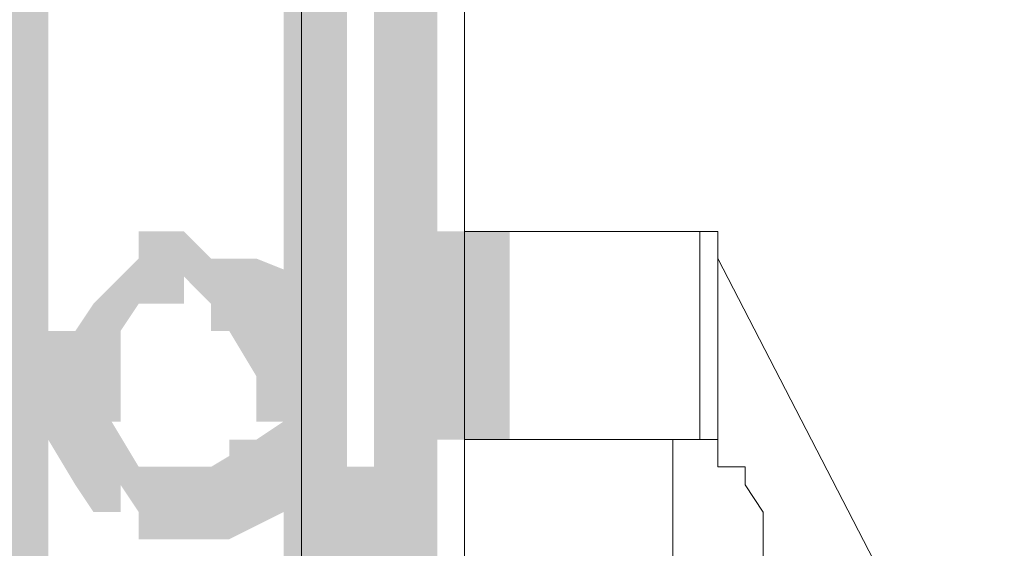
# Model space of a CAD drawing. Header units: millimetres. Extents: x -91 to 1961, y -1152 to 358.
# Tile 209 of 256: x 168.522 to 170.321, y 150.211 to 151.177. Entities that reach past the tile are written whole.
import ezdxf

# ---------------------------------------------------------------- set-up
doc = ezdxf.new("R2010")
doc.units = ezdxf.units.MM
doc.header["$MEASUREMENT"] = 0
doc.layers.get('0').update_dxf_attribs({"linetype": 'CONTINUOUS'})

msp = doc.modelspace()

# ---------------------------------------------------------------- hatches: boundary and pattern name
at = {"true_color": 0xaaaaaa}
h = msp.add_hatch(color=253, dxfattribs=at)
h.paths.add_polyline_path([(166.8365, 124.9969), (169.0369, 124.9969), (169.0369, 124.8646), (166.8365, 124.8646)])
h.paths.add_polyline_path([(169.0369, 170.9911), (169.1197, 170.9911), (169.1197, 170.8588), (169.0369, 170.8588)])
h.paths.add_polyline_path([(169.0866, 170.4782), (169.1197, 170.4782), (169.1197, 170.3459), (169.0866, 170.3459)])
h.paths.add_polyline_path([(169.0866, 139.5562), (169.1693, 139.5562), (169.1693, 139.4404), (169.0866, 139.4404)])
h.paths.add_polyline_path([(169.0866, 141.2107), (169.1693, 141.2107), (169.1693, 141.0783), (169.0866, 141.0783)])
h.paths.add_polyline_path([(169.2851, 150.7901), (169.4175, 150.7901), (169.4175, 150.4095), (169.2851, 150.4095)])
h.paths.add_polyline_path([(170.1454, 147.994), (170.526, 147.994), (170.526, 147.8617), (170.1454, 147.8617)])
h.paths.add_polyline_path([(169.1693, 138.001), (169.8476, 138.001), (169.8476, 137.8687), (169.1693, 137.8687)])
h = msp.add_hatch(color=253, dxfattribs=at)
h.paths.add_polyline_path([(169.1197, 170.9415), (169.1197, 164.5883), (169.0039, 164.5883), (169.0039, 170.9415)])
h.paths.add_polyline_path([(169.1197, 161.4117), (169.1197, 155.0586), (169.0039, 155.0586), (169.0039, 161.4117)])
h.paths.add_polyline_path([(169.1197, 151.882), (169.1197, 145.5289), (169.0039, 145.5289), (169.0039, 151.882)])
h.paths.add_polyline_path([(169.1197, 142.3523), (169.1197, 135.9991), (169.0039, 135.9991), (169.0039, 142.3523)])
h.paths.add_polyline_path([(169.1197, 132.8225), (169.1197, 126.4694), (169.0039, 126.4694), (169.0039, 132.8225)])
h = msp.add_hatch(color=253, dxfattribs=at)
h.paths.add_polyline_path([(169.0369, 124.9473), (169.0369, 131.3004), (169.1693, 131.3004), (169.1693, 124.9473)])
h.paths.add_polyline_path([(169.0369, 134.477), (169.0369, 140.8302), (169.1693, 140.8302), (169.1693, 134.477)])
h.paths.add_polyline_path([(169.0369, 144.0067), (169.0369, 150.3599), (169.1693, 150.3599), (169.1693, 144.0067)])
h.paths.add_polyline_path([(169.0369, 153.5365), (169.0369, 159.8896), (169.1693, 159.8896), (169.1693, 153.5365)])
h.paths.add_polyline_path([(169.0369, 163.0662), (169.0369, 169.4194), (169.1693, 169.4194), (169.1693, 163.0662)])
h = msp.add_hatch(color=253, dxfattribs=at)
h.paths.add_polyline_path([(169.0866, 124.9473), (169.0866, 131.3004), (169.2024, 131.3004), (169.2024, 124.9473)])
h.paths.add_polyline_path([(169.0866, 134.477), (169.0866, 140.8302), (169.2024, 140.8302), (169.2024, 134.477)])
h.paths.add_polyline_path([(169.0866, 144.0067), (169.0866, 150.3599), (169.2024, 150.3599), (169.2024, 144.0067)])
h.paths.add_polyline_path([(169.0866, 153.5365), (169.0866, 159.8896), (169.2024, 159.8896), (169.2024, 153.5365)])
h.paths.add_polyline_path([(169.0866, 163.0662), (169.0866, 169.4194), (169.2024, 169.4194), (169.2024, 163.0662)])
h = msp.add_hatch(color=253, dxfattribs=at)
h.paths.add_polyline_path([(168.5737, 152.1798), (168.5737, 145.8267), (168.4413, 145.8267), (168.4413, 152.1798)])
h.paths.add_polyline_path([(168.5737, 142.6501), (168.5737, 136.2969), (168.4413, 136.2969), (168.4413, 142.6501)])
h.paths.add_polyline_path([(168.5737, 133.1204), (168.5737, 126.7672), (168.4413, 126.7672), (168.4413, 133.1204)])
h = msp.add_hatch(color=253, dxfattribs=at)
h.paths.add_polyline_path([(169.2851, 152.1798), (169.2851, 145.8267), (169.1693, 145.8267), (169.1693, 152.1798)])
h.paths.add_polyline_path([(169.2851, 142.6501), (169.2851, 136.2969), (169.1693, 136.2969), (169.1693, 142.6501)])
h.paths.add_polyline_path([(169.2851, 133.1204), (169.2851, 126.7672), (169.1693, 126.7672), (169.1693, 133.1204)])
msp.add_hatch(color=253, dxfattribs=at).paths.add_polyline_path([(168.9542, 150.5253), (168.9542, 150.575), (168.9542, 150.5253), (168.9046, 150.6081), (168.9046, 150.6577), (168.9046, 150.7073), (168.9542, 150.6081), (168.8715, 150.6081), (168.8715, 150.6577), (168.8219, 150.7073), (168.8219, 150.6577), (168.7391, 150.6577), (168.7888, 150.7073), (168.7391, 150.6577), (168.706, 150.6081), (168.6564, 150.575), (168.706, 150.6081), (168.706, 150.575), (168.706, 150.4923), (168.706, 150.4426), (168.6895, 150.4426), (168.7391, 150.3599), (168.6564, 150.4095), (168.706, 150.4095), (168.7391, 150.3599), (168.7888, 150.3268), (168.7391, 150.3599), (168.8219, 150.3599), (168.8715, 150.3599), (168.9542, 150.4095), (168.9046, 150.3599), (168.9046, 150.4095), (168.9542, 150.4095), (169.0039, 150.4426), (168.9542, 150.4426), (168.9542, 150.5253), (169.0866, 150.5253), (169.0866, 150.4426), (169.0369, 150.4095), (169.0039, 150.3599), (169.0369, 150.4095), (169.0369, 150.3599), (169.0039, 150.2772), (168.9046, 150.2275), (168.8715, 150.2275), (168.8219, 150.2275), (168.7391, 150.2275), (168.7391, 150.2772), (168.706, 150.3268), (168.706, 150.2772), (168.6564, 150.2772), (168.6233, 150.3268), (168.5737, 150.4095), (168.5737, 150.4426), (168.5737, 150.4923), (168.5737, 150.575), (168.5737, 150.6081), (168.6233, 150.6081), (168.6564, 150.6577), (168.706, 150.7073), (168.7391, 150.7404), (168.7391, 150.7901), (168.8219, 150.7901), (168.8715, 150.7404), (168.9046, 150.7073), (168.8715, 150.7404), (168.9542, 150.7404), (169.0369, 150.7073), (169.0369, 150.6577), (169.0866, 150.575), (169.0866, 150.5253)])
h = msp.add_hatch(color=253, dxfattribs=at)
h.paths.add_polyline_path([(169.1197, 139.5562), (169.252, 139.5562), (169.252, 139.5231), (169.1197, 139.5231)])
h.paths.add_polyline_path([(168.7888, 137.9018), (169.6325, 137.9018), (169.6325, 137.786), (168.7888, 137.786)])
h.paths.add_polyline_path([(169.2851, 150.7901), (169.4175, 150.7901), (169.4175, 150.4095), (169.2851, 150.4095)])
h.paths.add_polyline_path([(169.5498, 145.5785), (169.6822, 145.5785), (169.6822, 141.9718), (169.5498, 141.9718)])

# ---------------------------------------------------------------- linework, layer by layer
at = {"color": 7, "linetype": 'Continuous', "lineweight": 5}
for points in [[(169.0369, 171.0242), (169.0369, 124.8149), (169.0369, 124.8149)], [(169.7649, 150.7901), (169.7649, 150.4095), (169.7649, 150.4095)], [(169.798, 150.7404), (169.798, 150.4095), (169.798, 150.4095)]]:
    msp.add_lwpolyline(points, dxfattribs=at)
at = {"color": 7, "linetype": 'Continuous', "lineweight": 20}
for points in [[(169.3347, 124.8149), (169.3347, 171.0242), (169.3347, 171.0242)], [(169.3347, 150.7901), (169.7649, 150.7901), (169.7649, 150.7901)], [(169.798, 150.7901), (169.7649, 150.7901), (169.7649, 150.7901)], [(169.798, 150.7404), (169.798, 150.7901), (169.798, 150.7901)], [(170.5591, 149.268), (169.798, 150.7404), (169.798, 150.7404)], [(169.3844, 150.4095), (169.3347, 150.4095), (169.3347, 150.4095)], [(169.4175, 150.4095), (169.3844, 150.4095), (169.3844, 150.4095)], [(169.4671, 150.4095), (169.4175, 150.4095), (169.4175, 150.4095)], [(169.5002, 150.4095), (169.4671, 150.4095), (169.4671, 150.4095)], [(169.5498, 150.4095), (169.5002, 150.4095), (169.5002, 150.4095)], [(169.5829, 150.4095), (169.5498, 150.4095), (169.5498, 150.4095)], [(169.6325, 150.4095), (169.5829, 150.4095), (169.5829, 150.4095)], [(169.6822, 150.4095), (169.6325, 150.4095), (169.6325, 150.4095)], [(169.7153, 150.4095), (169.6822, 150.4095), (169.6822, 150.4095)], [(169.7649, 150.4095), (169.7153, 150.4095), (169.7153, 150.4095)], [(169.7153, 137.1407), (169.7153, 150.4095), (169.7153, 150.4095)], [(169.798, 150.4095), (169.7649, 150.4095), (169.7649, 150.4095)], [(169.798, 150.3599), (169.798, 150.4095), (169.798, 150.4095)], [(169.8476, 150.3599), (169.798, 150.3599), (169.798, 150.3599)], [(169.8476, 150.3268), (169.8476, 150.3599), (169.8476, 150.3599)], [(169.8807, 150.2772), (169.8476, 150.3268), (169.8476, 150.3268)], [(169.8807, 150.2275), (169.8807, 150.2772), (169.8807, 150.2772)], [(169.8807, 150.1945), (169.8807, 150.2275), (169.8807, 150.2275)]]:
    msp.add_lwpolyline(points, dxfattribs=at)

doc.saveas('drawing.dxf')
